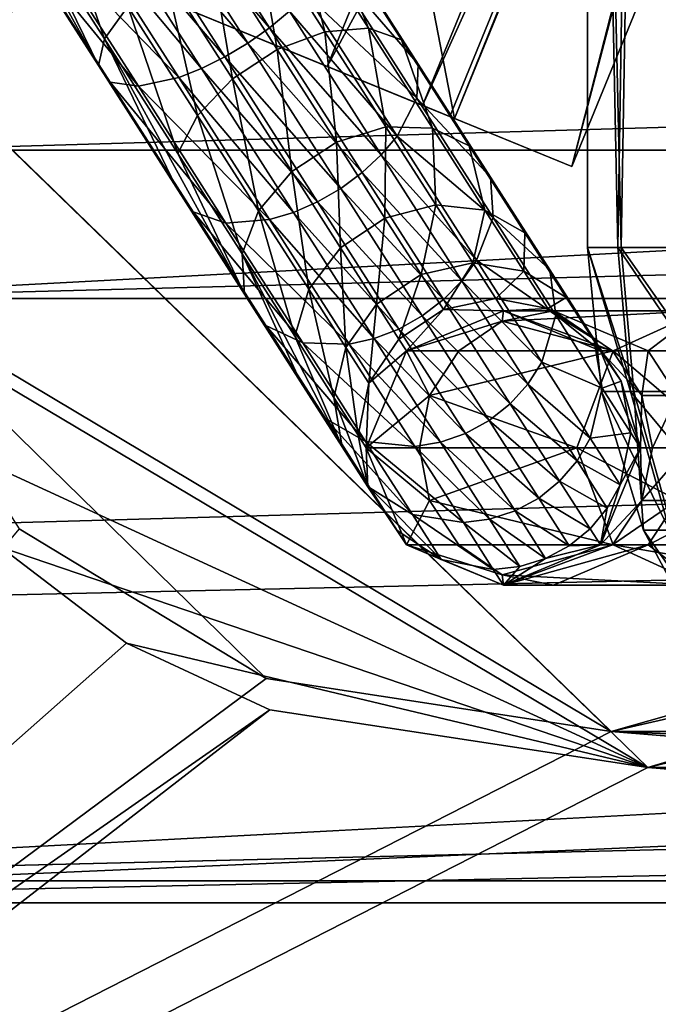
# Model space of a CAD drawing. Header units: metres. Extents: x 0 to 804, y -808 to 0.
# Tile 6 of 123: x 94 to 124, y -732 to -686. Entities that reach past the tile are written whole.
import ezdxf

# ---------------------------------------------------------------- set-up
doc = ezdxf.new("R2010")
doc.units = ezdxf.units.M

msp = doc.modelspace()

# ---------------------------------------------------------------- linework, layer by layer
at = {"layer": 'None'}
for points in [[(72.368164, -713.509155, 662.00946), (97.919785, -676.75293, 662.00946), (72.366722, -713.50824, 664.009583)], [(97.919785, -676.75293, 662.00946), (97.919785, -676.75293, 664.00946), (72.366722, -713.50824, 664.009583)], [(97.919785, -676.75293, 664.00946), (80.31913, -698.9104, 664.009521), (72.366722, -713.50824, 664.009583)], [(97.919785, -676.75293, 662.00946), (72.368164, -713.509155, 662.00946), (96.187439, -679.136963, 628.134583)], [(85.652084, -683.165222, 664.009521), (80.31913, -698.9104, 664.009521), (97.919785, -676.75293, 664.00946)], [(72.368164, -713.509155, 662.00946), (83.550583, -696.989441, 628.134583), (96.187439, -679.136963, 628.134583)], [(86.201141, -679.639709, 570.591736), (96.187439, -679.136963, 628.134583), (78.541405, -693.897522, 584.686646)], [(96.187439, -679.136963, 628.134583), (83.550583, -696.989441, 628.134583), (78.541405, -693.897522, 584.686646)]]:
    msp.add_3dface(points, dxfattribs=at)
at = {"layer": 'None012311'}
for points in [[(123.969986, -721.144897, 104.434975), (82.481255, -680.857727, 105.138191), (335.843445, -657.893982, 105.539024)], [(123.969986, -721.144897, 104.434975), (335.843445, -657.893982, 105.539024), (334.719879, -670.138, 105.325302)], [(122.238647, -719.43042, 107.465355), (337.947601, -658.335693, 108.531769), (84.22982, -682.522278, 108.109589)], [(337.947601, -658.335693, 108.531769), (122.238647, -719.43042, 107.465355), (336.859772, -670.190369, 108.324844)], [(322.483765, -721.144897, 104.434975), (123.969986, -721.144897, 104.434975), (334.719879, -670.138, 105.325302)], [(122.238647, -719.43042, 107.465355), (322.483765, -719.43042, 107.465355), (336.859772, -670.190369, 108.324844)], [(85.365654, -698.170349, 104.835991), (82.481255, -680.857727, 105.138191), (123.969986, -721.144897, 104.434975)], [(86.868279, -698.334045, 107.833595), (122.238647, -719.43042, 107.465355), (84.22982, -682.522278, 108.109589)], [(88.643501, -704.88562, 104.718781), (85.365654, -698.170349, 104.835991), (123.969986, -721.144897, 104.434975)], [(94.187965, -709.843323, 107.632698), (105.895149, -716.931885, 107.508965), (86.868279, -698.334045, 107.833595)], [(105.895149, -716.931885, 107.508965), (122.238647, -719.43042, 107.465355), (86.868279, -698.334045, 107.833595)], [(123.969986, -721.144897, 104.434975), (93.331833, -710.69989, 104.617287), (88.643501, -704.88562, 104.718781)], [(105.895149, -716.931885, 107.508965), (94.187965, -709.843323, 107.632698), (59.346073, -751.527832, 163.059708)], [(56.953613, -752.694397, 160.059708), (93.331833, -710.69989, 104.617287), (99.274757, -715.25946, 104.537704)], [(99.274757, -715.25946, 104.537704), (93.331833, -710.69989, 104.617287), (123.969986, -721.144897, 104.434975)], [(106.073952, -718.413147, 104.482658), (56.953613, -752.694397, 160.059708), (99.274757, -715.25946, 104.537704)], [(106.073952, -718.413147, 104.482658), (99.274757, -715.25946, 104.537704), (123.969986, -721.144897, 104.434975)], [(122.238647, -719.43042, 107.465355), (105.895149, -716.931885, 107.508965), (59.346073, -751.527832, 163.059708)], [(61.042992, -753.259888, 160.059708), (56.953613, -752.694397, 160.059708), (106.073952, -718.413147, 104.482658)], [(123.969986, -721.144897, 104.434975), (61.042992, -753.259888, 160.059708), (106.073952, -718.413147, 104.482658)], [(322.483765, -735.750671, 135.73291), (122.238647, -719.43042, 107.465355), (59.346073, -751.527832, 163.059708)], [(322.483765, -735.750671, 135.73291), (322.483765, -727.591248, 121.600327), (122.238647, -719.43042, 107.465355)], [(322.483765, -727.591248, 121.600327), (322.483765, -719.43042, 107.465355), (122.238647, -719.43042, 107.465355)], [(61.042992, -753.259888, 160.059708), (123.969986, -721.144897, 104.434975), (322.483765, -737.202393, 132.24733)], [(322.483765, -737.202393, 132.24733), (123.969986, -721.144897, 104.434975), (322.483765, -729.17334, 118.340668)], [(123.969986, -721.144897, 104.434975), (322.483765, -721.144897, 104.434975), (322.483765, -729.17334, 118.340668)]]:
    msp.add_3dface(points, dxfattribs=at)
at = {"layer": 'None012312'}
for points in [[(85.651848, -133.437515, 2129.406738), (82.025421, -698.932068, 2125.520996), (102.280708, -155.085602, 2143.837158)], [(88.046135, -691.900879, 2127.664307), (87.85331, -135.757248, 2127.466553), (104.10688, -156.916733, 2141.571289)], [(82.025421, -698.932068, 2125.520996), (95.76886, -682.554504, 2138.76123), (102.280708, -155.085602, 2143.837158)], [(104.085083, -673.795959, 2141.555664), (88.046135, -691.900879, 2127.664307), (104.10688, -156.916733, 2141.571289)], [(708.263794, -682.554504, 2138.76123), (692.430969, -666.464539, 2150.061035), (82.025421, -698.932068, 2125.520996)], [(82.025421, -698.932068, 2125.520996), (692.430969, -666.464539, 2150.061035), (95.76886, -682.554504, 2138.76123)], [(715.986511, -691.900879, 2127.664307), (88.046135, -691.900879, 2127.664307), (699.947571, -673.795959, 2141.555664)], [(88.046135, -691.900879, 2127.664307), (104.085083, -673.795959, 2141.555664), (699.947571, -673.795959, 2141.555664)], [(722.007263, -698.932068, 2125.520996), (708.263794, -682.554504, 2138.76123), (82.025421, -698.932068, 2125.520996)], [(64.490143, -726.510559, 2093.738037), (715.986511, -691.900879, 2127.664307), (729.516174, -710.105225, 2111.226807)], [(64.490143, -726.510559, 2093.738037), (74.516472, -710.105225, 2111.226807), (715.986511, -691.900879, 2127.664307)], [(74.516472, -710.105225, 2111.226807), (88.046135, -691.900879, 2127.664307), (715.986511, -691.900879, 2127.664307)], [(732.550354, -713.465515, 2112.023682), (722.007263, -698.932068, 2125.520996), (62.762112, -727.559082, 2097.012207)], [(62.762112, -727.559082, 2097.012207), (722.007263, -698.932068, 2125.520996), (71.482285, -713.465515, 2112.023682)], [(722.007263, -698.932068, 2125.520996), (82.025421, -698.932068, 2125.520996), (71.482285, -713.465515, 2112.023682)], [(739.542542, -726.510559, 2093.738037), (64.490143, -726.510559, 2093.738037), (729.516174, -710.105225, 2111.226807)], [(741.270569, -727.559082, 2097.012207), (732.550354, -713.465515, 2112.023682), (62.762112, -727.559082, 2097.012207)], [(54.185207, -749.625977, 2063.023926), (739.542542, -726.510559, 2093.738037), (746.359741, -741.070984, 2075.415527)], [(54.185207, -749.625977, 2063.023926), (57.672894, -741.070984, 2075.415527), (739.542542, -726.510559, 2093.738037)], [(57.672894, -741.070984, 2075.415527), (64.490143, -726.510559, 2093.738037), (739.542542, -726.510559, 2093.738037)], [(749.257568, -744.18219, 2076.154541), (741.270569, -727.559082, 2097.012207), (51.714352, -751.684326, 2065.280029)], [(51.714352, -751.684326, 2065.280029), (741.270569, -727.559082, 2097.012207), (54.775116, -744.18219, 2076.154541)], [(741.270569, -727.559082, 2097.012207), (62.762112, -727.559082, 2097.012207), (54.775116, -744.18219, 2076.154541)]]:
    msp.add_3dface(points, dxfattribs=at)
at = {"layer": 'None012313'}
for points in [[(90.551651, -674.614929, 856.562256), (97.944427, -687.887329, 857.216797), (94.468758, -680.739258, 857.278381)], [(90.551651, -674.614929, 856.562256), (93.939117, -681.625061, 854.96167), (97.944427, -687.887329, 857.216797)], [(100.242584, -679.362366, 847.469604), (101.29274, -678.655945, 847.616943), (106.054985, -686.101624, 850.298218)], [(101.29274, -678.655945, 847.616943), (106.994469, -685.321655, 850.662415), (106.054985, -686.101624, 850.298218)], [(95.756721, -679.491943, 859.072144), (94.468758, -680.739258, 857.278381), (98.235321, -686.628235, 859.399048)], [(95.756721, -679.491943, 859.072144), (98.235321, -686.628235, 859.399048), (99.338425, -685.091919, 861.088684)], [(99.161964, -680.030518, 847.567139), (100.242584, -679.362366, 847.469604), (105.020012, -686.831848, 850.159363)], [(100.242584, -679.362366, 847.469604), (106.054985, -686.101624, 850.298218), (105.020012, -686.831848, 850.159363)], [(98.092407, -680.634583, 847.905945), (99.161964, -680.030518, 847.567139), (103.929344, -687.484253, 850.251282)], [(99.161964, -680.030518, 847.567139), (105.020012, -686.831848, 850.159363), (103.929344, -687.484253, 850.251282)], [(94.468758, -680.739258, 857.278381), (97.944427, -687.887329, 857.216797), (98.235321, -686.628235, 859.399048)], [(102.824875, -688.033752, 850.570374), (97.07502, -681.151489, 848.472839), (98.092407, -680.634583, 847.905945)], [(103.929344, -687.484253, 850.251282), (102.824875, -688.033752, 850.570374), (98.092407, -680.634583, 847.905945)], [(108.67923, -686.294495, 864.483398), (107.294746, -680.735596, 859.598999), (105.391739, -681.154541, 861.22229)], [(107.294746, -680.735596, 859.598999), (110.745911, -686.13147, 863.022461), (108.630753, -680.936401, 857.452637)], [(110.745911, -686.13147, 863.022461), (107.294746, -680.735596, 859.598999), (108.67923, -686.294495, 864.483398)], [(95.349609, -681.848145, 850.196167), (97.07502, -681.151489, 848.472839), (101.749054, -688.45929, 851.104431)], [(97.07502, -681.151489, 848.472839), (102.824875, -688.033752, 850.570374), (101.749054, -688.45929, 851.104431)], [(106.412918, -687.13501, 865.251221), (105.391739, -681.154541, 861.22229), (103.211456, -682.129578, 862.075439)], [(106.412918, -687.13501, 865.251221), (108.67923, -686.294495, 864.483398), (105.391739, -681.154541, 861.22229)], [(108.630753, -680.936401, 857.452637), (112.29834, -686.670654, 861.090759), (109.196365, -681.726501, 855.109985)], [(108.630753, -680.936401, 857.452637), (110.745911, -686.13147, 863.022461), (112.29834, -686.670654, 861.090759)], [(93.939117, -681.625061, 854.96167), (94.248428, -682.014404, 852.474731), (98.51004, -688.677429, 854.874146)], [(93.939117, -681.625061, 854.96167), (98.51004, -688.677429, 854.874146), (97.944427, -687.887329, 857.216797)], [(113.100159, -687.830078, 858.982483), (108.905472, -682.985596, 852.927673), (109.196365, -681.726501, 855.109985)], [(109.196365, -681.726501, 855.109985), (112.29834, -686.670654, 861.090759), (113.100159, -687.830078, 858.982483)], [(99.846046, -688.878235, 852.727783), (94.248428, -682.014404, 852.474731), (95.349609, -681.848145, 850.196167)], [(94.248428, -682.014404, 852.474731), (99.846046, -688.878235, 852.727783), (98.51004, -688.677429, 854.874146)], [(101.749054, -688.45929, 851.104431), (99.846046, -688.878235, 852.727783), (95.349609, -681.848145, 850.196167)], [(104.292007, -688.525024, 865.209045), (103.211456, -682.129578, 862.075439), (101.085815, -683.512207, 862.028503)], [(104.292007, -688.525024, 865.209045), (106.412918, -687.13501, 865.251221), (103.211456, -682.129578, 862.075439)], [(108.905472, -682.985596, 852.927673), (113.029305, -689.433105, 857.018494), (107.802368, -684.521912, 851.238037)], [(113.029305, -689.433105, 857.018494), (108.905472, -682.985596, 852.927673), (113.100159, -687.830078, 858.982483)], [(101.085815, -683.512207, 862.028503), (99.338425, -685.091919, 861.088684), (102.639389, -690.25293, 864.36322)], [(102.639389, -690.25293, 864.36322), (104.292007, -688.525024, 865.209045), (101.085815, -683.512207, 862.028503)], [(106.994469, -685.321655, 850.662415), (107.802368, -684.521912, 851.238037), (112.096565, -691.23584, 855.497803)], [(107.802368, -684.521912, 851.238037), (113.029305, -689.433105, 857.018494), (112.096565, -691.23584, 855.497803)], [(99.338425, -685.091919, 861.088684), (98.235321, -686.628235, 859.399048), (101.70665, -692.055664, 862.842529)], [(99.338425, -685.091919, 861.088684), (101.70665, -692.055664, 862.842529), (102.639389, -690.25293, 864.36322)], [(106.054985, -686.101624, 850.298218), (106.994469, -685.321655, 850.662415), (111.346703, -692.126343, 854.979797)], [(106.994469, -685.321655, 850.662415), (112.096565, -691.23584, 855.497803), (111.346703, -692.126343, 854.979797)], [(105.020012, -686.831848, 850.159363), (106.054985, -686.101624, 850.298218), (110.443947, -692.963745, 854.651978)], [(106.054985, -686.101624, 850.298218), (111.346703, -692.126343, 854.979797), (110.443947, -692.963745, 854.651978)], [(109.219032, -691.522339, 869.525208), (108.67923, -686.294495, 864.483398), (106.412918, -687.13501, 865.251221)], [(111.560738, -690.799683, 868.872253), (110.745911, -686.13147, 863.022461), (108.67923, -686.294495, 864.483398)], [(108.67923, -686.294495, 864.483398), (109.219032, -691.522339, 869.525208), (111.560738, -690.799683, 868.872253)], [(110.745911, -686.13147, 863.022461), (113.770889, -690.860962, 867.629761), (112.29834, -686.670654, 861.090759)], [(113.770889, -690.860962, 867.629761), (110.745911, -686.13147, 863.022461), (111.560738, -690.799683, 868.872253)], [(97.944427, -687.887329, 857.216797), (101.635796, -693.658691, 860.87854), (98.235321, -686.628235, 859.399048)], [(98.235321, -686.628235, 859.399048), (101.635796, -693.658691, 860.87854), (104.871307, -698.717407, 865.806519)], [(98.235321, -686.628235, 859.399048), (104.871307, -698.717407, 865.806519), (101.70665, -692.055664, 862.842529)], [(103.929344, -687.484253, 850.251282), (105.020012, -686.831848, 850.159363), (109.422974, -693.71582, 854.527039)], [(105.020012, -686.831848, 850.159363), (110.443947, -692.963745, 854.651978), (109.422974, -693.71582, 854.527039)], [(112.29834, -686.670654, 861.090759), (115.513, -691.696716, 865.987), (113.100159, -687.830078, 858.982483)], [(113.770889, -690.860962, 867.629761), (115.513, -691.696716, 865.987), (112.29834, -686.670654, 861.090759)], [(107.102264, -692.918823, 869.489319), (106.412918, -687.13501, 865.251221), (104.292007, -688.525024, 865.209045)], [(107.102264, -692.918823, 869.489319), (109.219032, -691.522339, 869.525208), (106.412918, -687.13501, 865.251221)], [(101.635796, -693.658691, 860.87854), (97.944427, -687.887329, 857.216797), (102.437614, -694.818115, 858.770203)], [(97.944427, -687.887329, 857.216797), (98.51004, -688.677429, 854.874146), (102.437614, -694.818115, 858.770203)], [(108.323036, -694.35376, 854.609741), (102.824875, -688.033752, 850.570374), (103.929344, -687.484253, 850.251282)], [(109.422974, -693.71582, 854.527039), (108.323036, -694.35376, 854.609741), (103.929344, -687.484253, 850.251282)], [(116.521858, -693.17981, 864.194031), (113.029305, -689.433105, 857.018494), (113.100159, -687.830078, 858.982483)], [(113.100159, -687.830078, 858.982483), (115.513, -691.696716, 865.987), (116.521858, -693.17981, 864.194031)], [(101.749054, -688.45929, 851.104431), (102.824875, -688.033752, 850.570374), (107.186386, -694.852966, 854.896973)], [(102.824875, -688.033752, 850.570374), (108.323036, -694.35376, 854.609741), (107.186386, -694.852966, 854.896973)], [(98.51004, -688.677429, 854.874146), (99.846046, -688.878235, 852.727783), (103.990044, -695.3573, 856.838562)], [(102.437614, -694.818115, 858.770203), (98.51004, -688.677429, 854.874146), (103.990044, -695.3573, 856.838562)], [(106.056725, -695.194275, 855.377563), (99.846046, -688.878235, 852.727783), (101.749054, -688.45929, 851.104431)], [(107.186386, -694.852966, 854.896973), (106.056725, -695.194275, 855.377563), (101.749054, -688.45929, 851.104431)], [(105.5327, -694.776611, 868.769958), (104.292007, -688.525024, 865.209045), (102.639389, -690.25293, 864.36322)], [(105.5327, -694.776611, 868.769958), (107.102264, -692.918823, 869.489319), (104.292007, -688.525024, 865.209045)], [(99.846046, -688.878235, 852.727783), (106.056725, -695.194275, 855.377563), (103.990044, -695.3573, 856.838562)], [(113.029305, -689.433105, 857.018494), (116.643875, -695.084473, 862.523804), (112.096565, -691.23584, 855.497803)], [(116.643875, -695.084473, 862.523804), (113.029305, -689.433105, 857.018494), (116.521858, -693.17981, 864.194031)], [(102.639389, -690.25293, 864.36322), (101.70665, -692.055664, 862.842529), (104.74929, -696.812744, 867.476746)], [(104.74929, -696.812744, 867.476746), (105.5327, -694.776611, 868.769958), (102.639389, -690.25293, 864.36322)], [(109.219032, -691.522339, 869.525208), (111.521896, -695.122864, 874.733154), (111.560738, -690.799683, 868.872253)], [(111.560738, -690.799683, 868.872253), (111.521896, -695.122864, 874.733154), (113.925484, -694.496948, 874.220154)], [(113.925484, -694.496948, 874.220154), (113.770889, -690.860962, 867.629761), (111.560738, -690.799683, 868.872253)], [(113.925484, -694.496948, 874.220154), (116.253365, -694.742249, 873.243958), (113.770889, -690.860962, 867.629761)], [(116.253365, -694.742249, 873.243958), (115.513, -691.696716, 865.987), (113.770889, -690.860962, 867.629761)], [(109.408531, -696.524658, 874.704956), (109.219032, -691.522339, 869.525208), (107.102264, -692.918823, 869.489319)], [(111.521896, -695.122864, 874.733154), (109.219032, -691.522339, 869.525208), (109.408531, -696.524658, 874.704956)], [(111.346703, -692.126343, 854.979797), (112.096565, -691.23584, 855.497803), (115.860466, -697.120667, 861.230591)], [(112.096565, -691.23584, 855.497803), (116.643875, -695.084473, 862.523804), (115.860466, -697.120667, 861.230591)], [(101.70665, -692.055664, 862.842529), (104.871307, -698.717407, 865.806519), (104.74929, -696.812744, 867.476746)], [(115.513, -691.696716, 865.987), (118.151154, -695.821472, 871.953247), (116.521858, -693.17981, 864.194031)], [(116.253365, -694.742249, 873.243958), (118.151154, -695.821472, 871.953247), (115.513, -691.696716, 865.987)], [(110.443947, -692.963745, 854.651978), (111.346703, -692.126343, 854.979797), (115.161476, -698.090698, 860.790039)], [(111.346703, -692.126343, 854.979797), (115.860466, -697.120667, 861.230591), (115.161476, -698.090698, 860.790039)], [(107.907135, -698.489014, 874.139771), (107.102264, -692.918823, 869.489319), (105.5327, -694.776611, 868.769958)], [(107.907135, -698.489014, 874.139771), (109.408531, -696.524658, 874.704956), (107.102264, -692.918823, 869.489319)], [(109.422974, -693.71582, 854.527039), (110.443947, -692.963745, 854.651978), (114.290901, -698.978394, 860.51123)], [(110.443947, -692.963745, 854.651978), (115.161476, -698.090698, 860.790039), (114.290901, -698.978394, 860.51123)], [(116.521858, -693.17981, 864.194031), (118.151154, -695.821472, 871.953247), (119.329918, -697.57019, 870.544495)], [(119.329918, -697.57019, 870.544495), (116.643875, -695.084473, 862.523804), (116.521858, -693.17981, 864.194031)], [(101.635796, -693.658691, 860.87854), (105.880165, -700.2005, 864.01355), (104.871307, -698.717407, 865.806519)], [(102.437614, -694.818115, 858.770203), (105.880165, -700.2005, 864.01355), (101.635796, -693.658691, 860.87854)], [(113.282204, -699.749695, 860.405029), (108.323036, -694.35376, 854.609741), (109.422974, -693.71582, 854.527039)], [(114.290901, -698.978394, 860.51123), (113.282204, -699.749695, 860.405029), (109.422974, -693.71582, 854.527039)], [(107.186386, -694.852966, 854.896973), (108.323036, -694.35376, 854.609741), (112.174133, -700.374878, 860.475342)], [(108.323036, -694.35376, 854.609741), (113.282204, -699.749695, 860.405029), (112.174133, -700.374878, 860.475342)], [(105.880165, -700.2005, 864.01355), (102.437614, -694.818115, 858.770203), (107.622276, -701.036255, 862.370789)], [(102.437614, -694.818115, 858.770203), (103.990044, -695.3573, 856.838562), (107.622276, -701.036255, 862.370789)], [(107.246269, -700.716797, 873.123718), (105.5327, -694.776611, 868.769958), (104.74929, -696.812744, 867.476746)], [(107.246269, -700.716797, 873.123718), (107.907135, -698.489014, 874.139771), (105.5327, -694.776611, 868.769958)], [(111.009293, -700.830017, 860.719604), (106.056725, -695.194275, 855.377563), (107.186386, -694.852966, 854.896973)], [(112.174133, -700.374878, 860.475342), (111.009293, -700.830017, 860.719604), (107.186386, -694.852966, 854.896973)], [(111.521896, -695.122864, 874.733154), (113.233055, -697.798218, 880.674866), (113.925484, -694.496948, 874.220154)], [(113.233055, -697.798218, 880.674866), (115.682617, -697.244202, 880.321472), (113.925484, -694.496948, 874.220154)], [(115.682617, -697.244202, 880.321472), (116.253365, -694.742249, 873.243958), (113.925484, -694.496948, 874.220154)], [(115.682617, -697.244202, 880.321472), (118.097992, -697.626343, 879.649109), (116.253365, -694.742249, 873.243958)], [(118.097992, -697.626343, 879.649109), (118.151154, -695.821472, 871.953247), (116.253365, -694.742249, 873.243958)], [(103.990044, -695.3573, 856.838562), (106.056725, -695.194275, 855.377563), (109.832428, -701.097534, 861.128357)], [(107.622276, -701.036255, 862.370789), (103.990044, -695.3573, 856.838562), (109.832428, -701.097534, 861.128357)], [(106.056725, -695.194275, 855.377563), (111.009293, -700.830017, 860.719604), (109.832428, -701.097534, 861.128357)], [(111.122215, -699.203979, 880.655457), (111.521896, -695.122864, 874.733154), (109.408531, -696.524658, 874.704956)], [(113.233055, -697.798218, 880.674866), (111.521896, -695.122864, 874.733154), (111.122215, -699.203979, 880.655457)], [(116.643875, -695.084473, 862.523804), (119.610207, -699.72229, 869.232178), (115.860466, -697.120667, 861.230591)], [(119.610207, -699.72229, 869.232178), (116.643875, -695.084473, 862.523804), (119.329918, -697.57019, 870.544495)], [(118.151154, -695.821472, 871.953247), (118.097992, -697.626343, 879.649109), (120.11145, -698.886353, 878.76001)], [(118.151154, -695.821472, 871.953247), (120.11145, -698.886353, 878.76001), (119.329918, -697.57019, 870.544495)], [(109.671471, -701.247498, 880.266174), (109.408531, -696.524658, 874.704956), (107.907135, -698.489014, 874.139771)], [(109.408531, -696.524658, 874.704956), (109.671471, -701.247498, 880.266174), (111.122215, -699.203979, 880.655457)], [(104.74929, -696.812744, 867.476746), (104.871307, -698.717407, 865.806519), (107.526566, -702.868835, 871.811401)], [(109.499565, -705.953613, 878.662354), (107.246269, -700.716797, 873.123718), (104.74929, -696.812744, 867.476746)], [(107.526566, -702.868835, 871.811401), (109.499565, -705.953613, 878.662354), (104.74929, -696.812744, 867.476746)], [(115.161476, -698.090698, 860.790039), (115.860466, -697.120667, 861.230591), (118.949348, -701.950073, 868.216125)], [(115.860466, -697.120667, 861.230591), (119.610207, -699.72229, 869.232178), (118.949348, -701.950073, 868.216125)], [(114.286858, -699.445862, 887.121948), (115.682617, -697.244202, 880.321472), (113.233055, -697.798218, 880.674866)], [(114.286858, -699.445862, 887.121948), (116.76474, -698.936096, 886.941772), (115.682617, -697.244202, 880.321472)], [(116.76474, -698.936096, 886.941772), (118.097992, -697.626343, 879.649109), (115.682617, -697.244202, 880.321472)], [(116.76474, -698.936096, 886.941772), (119.233986, -699.402466, 886.598999), (118.097992, -697.626343, 879.649109)], [(118.097992, -697.626343, 879.649109), (119.233986, -699.402466, 886.598999), (120.11145, -698.886353, 878.76001)], [(119.329918, -697.57019, 870.544495), (120.11145, -698.886353, 878.76001), (121.416466, -700.83252, 877.789673)], [(121.416466, -700.83252, 877.789673), (119.610207, -699.72229, 869.232178), (119.329918, -697.57019, 870.544495)], [(112.177582, -700.854065, 887.112), (113.233055, -697.798218, 880.674866), (111.122215, -699.203979, 880.655457)], [(112.177582, -700.854065, 887.112), (114.286858, -699.445862, 887.121948), (113.233055, -697.798218, 880.674866)], [(114.290901, -698.978394, 860.51123), (115.161476, -698.090698, 860.790039), (118.292107, -702.985352, 867.869995)], [(115.161476, -698.090698, 860.790039), (118.949348, -701.950073, 868.216125), (118.292107, -702.985352, 867.869995)], [(109.101669, -703.617676, 879.566284), (107.907135, -698.489014, 874.139771), (107.246269, -700.716797, 873.123718)], [(109.101669, -703.617676, 879.566284), (109.671471, -701.247498, 880.266174), (107.907135, -698.489014, 874.139771)], [(104.871307, -698.717407, 865.806519), (105.880165, -700.2005, 864.01355), (108.70533, -704.617615, 870.402649)], [(104.871307, -698.717407, 865.806519), (108.70533, -704.617615, 870.402649), (107.526566, -702.868835, 871.811401)], [(117.447952, -703.914368, 867.65094), (113.282204, -699.749695, 860.405029), (114.290901, -698.978394, 860.51123)], [(117.130646, -699.507385, 893.82666), (116.76474, -698.936096, 886.941772), (114.286858, -699.445862, 887.121948)], [(118.292107, -702.985352, 867.869995), (117.447952, -703.914368, 867.65094), (114.290901, -698.978394, 860.51123)], [(116.76474, -698.936096, 886.941772), (117.130646, -699.507385, 893.82666), (119.233986, -699.402466, 886.598999)], [(120.11145, -698.886353, 878.76001), (119.233986, -699.402466, 886.598999), (121.318687, -700.773865, 886.145752)], [(120.11145, -698.886353, 878.76001), (121.318687, -700.773865, 886.145752), (121.416466, -700.83252, 877.789673)], [(109.671471, -701.247498, 880.266174), (110.758026, -702.94635, 886.913574), (111.122215, -699.203979, 880.655457)], [(111.122215, -699.203979, 880.655457), (110.758026, -702.94635, 886.913574), (112.177582, -700.854065, 887.112)], [(112.534134, -701.411072, 893.82666), (114.286858, -699.445862, 887.121948), (112.177582, -700.854065, 887.112)], [(112.534134, -701.411072, 893.82666), (117.130646, -699.507385, 893.82666), (114.286858, -699.445862, 887.121948)], [(117.130646, -699.507385, 1766.906372), (112.534134, -701.411072, 1766.906372), (117.072083, -700.002197, 1789.088623)], [(117.130646, -699.507385, 1766.906372), (117.130646, -699.507385, 893.82666), (112.534134, -701.411072, 1766.906372)], [(117.130646, -699.507385, 893.82666), (112.534134, -701.411072, 893.82666), (112.534134, -701.411072, 1766.906372)], [(122.333961, -701.411072, 1811.110474), (126.499825, -699.507385, 1809.167969), (117.072083, -700.002197, 1789.088623)], [(126.499825, -699.507385, 1809.167969), (119.500565, -699.507385, 1788.550293), (117.072083, -700.002197, 1789.088623)], [(117.072083, -700.002197, 1789.088623), (119.500565, -699.507385, 1788.550293), (117.130646, -699.507385, 1766.906372)], [(117.130646, -699.507385, 893.82666), (121.726875, -701.411743, 893.82666), (119.233986, -699.402466, 886.598999)], [(119.500565, -699.507385, 1788.550293), (122.293396, -701.411194, 1777.292603), (117.130646, -699.507385, 1766.906372)], [(117.130646, -699.507385, 1766.906372), (122.293396, -701.411194, 1777.292603), (121.726875, -701.411743, 1766.906372)], [(121.726875, -701.411743, 1766.906372), (121.726875, -701.411743, 893.82666), (117.130646, -699.507385, 1766.906372)], [(121.726875, -701.411743, 893.82666), (117.130646, -699.507385, 893.82666), (117.130646, -699.507385, 1766.906372)], [(119.233986, -699.402466, 886.598999), (121.726875, -701.411743, 893.82666), (121.318687, -700.773865, 886.145752)], [(126.499825, -699.507385, 1809.167969), (123.987808, -701.411194, 1787.555542), (119.500565, -699.507385, 1788.550293)], [(123.987808, -701.411194, 1787.555542), (122.293396, -701.411194, 1777.292603), (119.500565, -699.507385, 1788.550293)], [(126.499825, -699.507385, 1809.167969), (122.333961, -701.411072, 1811.110474), (129.446854, -701.411072, 1826.364136)], [(126.789413, -701.411194, 1797.572876), (123.987808, -701.411194, 1787.555542), (126.499825, -699.507385, 1809.167969)], [(112.174133, -700.374878, 860.475342), (113.282204, -699.749695, 860.405029), (116.449318, -704.701416, 867.567505)], [(112.534134, -701.411072, 1766.906372), (115.013321, -701.411194, 1789.545044), (117.072083, -700.002197, 1789.088623)], [(113.282204, -699.749695, 860.405029), (117.447952, -703.914368, 867.65094), (116.449318, -704.701416, 867.567505)], [(117.072083, -700.002197, 1789.088623), (115.013321, -701.411194, 1789.545044), (122.333961, -701.411072, 1811.110474)], [(118.949348, -701.950073, 868.216125), (119.610207, -699.72229, 869.232178), (121.814362, -703.168457, 876.885742)], [(121.814362, -703.168457, 876.885742), (119.610207, -699.72229, 869.232178), (121.416466, -700.83252, 877.789673)], [(105.880165, -700.2005, 864.01355), (110.603111, -705.696777, 869.111938), (108.70533, -704.617615, 870.402649)], [(107.622276, -701.036255, 862.370789), (110.603111, -705.696777, 869.111938), (105.880165, -700.2005, 864.01355)], [(115.334587, -705.316223, 867.622742), (111.009293, -700.830017, 860.719604), (112.174133, -700.374878, 860.475342)], [(116.449318, -704.701416, 867.567505), (115.334587, -705.316223, 867.622742), (112.174133, -700.374878, 860.475342)], [(109.499565, -705.953613, 878.662354), (109.101669, -703.617676, 879.566284), (107.246269, -700.716797, 873.123718)], [(109.832428, -701.097534, 861.128357), (111.009293, -700.830017, 860.719604), (114.146599, -705.735107, 867.814636)], [(110.758026, -702.94635, 886.913574), (112.534134, -701.411072, 893.82666), (112.177582, -700.854065, 887.112)], [(111.009293, -700.830017, 860.719604), (115.334587, -705.316223, 867.622742), (114.146599, -705.735107, 867.814636)], [(121.416466, -700.83252, 877.789673), (121.318687, -700.773865, 886.145752), (122.701454, -702.841553, 885.651062)], [(121.318687, -700.773865, 886.145752), (121.726875, -701.411743, 893.82666), (122.701454, -702.841553, 885.651062)], [(122.701454, -702.841553, 885.651062), (121.814362, -703.168457, 876.885742), (121.416466, -700.83252, 877.789673)], [(109.832428, -701.097534, 861.128357), (112.931, -705.942078, 868.135803), (107.622276, -701.036255, 862.370789)], [(112.931, -705.942078, 868.135803), (110.603111, -705.696777, 869.111938), (107.622276, -701.036255, 862.370789)], [(110.244308, -705.404175, 886.556763), (109.671471, -701.247498, 880.266174), (109.101669, -703.617676, 879.566284)], [(110.244308, -705.404175, 886.556763), (110.758026, -702.94635, 886.913574), (109.671471, -701.247498, 880.266174)], [(112.931, -705.942078, 868.135803), (109.832428, -701.097534, 861.128357), (114.146599, -705.735107, 867.814636)], [(110.63015, -706.007385, 893.82666), (112.534134, -701.411072, 893.82666), (110.758026, -702.94635, 886.913574)], [(112.534134, -701.411072, 1766.906372), (110.63015, -706.007385, 1766.906372), (113.637695, -703.519958, 1789.850098)], [(112.534134, -701.411072, 1766.906372), (112.534134, -701.411072, 893.82666), (110.63015, -706.007385, 1766.906372)], [(112.534134, -701.411072, 893.82666), (110.63015, -706.007385, 893.82666), (110.63015, -706.007385, 1766.906372)], [(115.013321, -701.411194, 1789.545044), (112.534134, -701.411072, 1766.906372), (113.637695, -703.519958, 1789.850098)], [(115.013321, -701.411194, 1789.545044), (113.637695, -703.519958, 1789.850098), (122.333961, -701.411072, 1811.110474)], [(122.333961, -701.411072, 1811.110474), (113.637695, -703.519958, 1789.850098), (120.608368, -706.007385, 1811.915161)], [(122.333961, -701.411072, 1811.110474), (120.608368, -706.007385, 1811.915161), (127.72126, -706.007385, 1827.168823)], [(122.293396, -701.411194, 1777.292603), (123.694046, -703.519958, 1777.139282), (121.726875, -701.411743, 1766.906372)], [(122.701454, -702.841553, 885.651062), (121.726875, -701.411743, 893.82666), (123.63015, -706.007385, 893.82666)], [(121.726875, -701.411743, 1766.906372), (123.694046, -703.519958, 1777.139282), (123.63015, -706.007385, 1766.906372)], [(123.63015, -706.007385, 1766.906372), (123.63015, -706.007385, 893.82666), (121.726875, -701.411743, 1766.906372)], [(123.63015, -706.007385, 893.82666), (121.726875, -701.411743, 893.82666), (121.726875, -701.411743, 1766.906372)], [(122.293396, -701.411194, 1777.292603), (123.987808, -701.411194, 1787.555542), (123.694046, -703.519958, 1777.139282)], [(129.446854, -701.411072, 1826.364136), (122.333961, -701.411072, 1811.110474), (127.72126, -706.007385, 1827.168823)], [(123.987808, -701.411194, 1787.555542), (125.363434, -703.519958, 1787.250488), (123.694046, -703.519958, 1777.139282)], [(125.363434, -703.519958, 1787.250488), (123.987808, -701.411194, 1787.555542), (126.789413, -701.411194, 1797.572876)], [(118.292107, -702.985352, 867.869995), (118.949348, -701.950073, 868.216125), (121.244568, -705.538635, 876.185852)], [(118.949348, -701.950073, 868.216125), (121.814362, -703.168457, 876.885742), (121.244568, -705.538635, 876.185852)], [(107.526566, -702.868835, 871.811401), (108.70533, -704.617615, 870.402649), (110.804588, -707.89978, 877.692017)], [(107.526566, -702.868835, 871.811401), (110.804588, -707.89978, 877.692017), (109.499565, -705.953613, 878.662354)], [(110.244308, -705.404175, 886.556763), (110.63015, -706.007385, 893.82666), (110.758026, -702.94635, 886.913574)], [(120.618347, -706.622437, 875.947449), (117.447952, -703.914368, 867.65094), (118.292107, -702.985352, 867.869995)], [(121.244568, -705.538635, 876.185852), (120.618347, -706.622437, 875.947449), (118.292107, -702.985352, 867.869995)], [(121.244568, -705.538635, 876.185852), (121.814362, -703.168457, 876.885742), (123.171783, -705.290771, 885.190247)], [(123.171783, -705.290771, 885.190247), (121.814362, -703.168457, 876.885742), (122.701454, -702.841553, 885.651062)], [(123.63015, -706.007385, 893.82666), (123.171783, -705.290771, 885.190247), (122.701454, -702.841553, 885.651062)], [(110.71463, -707.853333, 886.095947), (109.101669, -703.617676, 879.566284), (109.499565, -705.953613, 878.662354)], [(110.71463, -707.853333, 886.095947), (110.244308, -705.404175, 886.556763), (109.101669, -703.617676, 879.566284)], [(113.637695, -703.519958, 1789.850098), (110.63015, -706.007385, 1766.906372), (113.15464, -706.007385, 1789.957153)], [(113.637695, -703.519958, 1789.850098), (113.15464, -706.007385, 1789.957153), (120.608368, -706.007385, 1811.915161)], [(123.694046, -703.519958, 1777.139282), (124.18589, -706.007385, 1777.085449), (123.63015, -706.007385, 1766.906372)], [(125.363434, -703.519958, 1787.250488), (124.18589, -706.007385, 1777.085449), (123.694046, -703.519958, 1777.139282)], [(125.846489, -706.007385, 1787.143433), (124.18589, -706.007385, 1777.085449), (125.363434, -703.519958, 1787.250488)], [(116.449318, -704.701416, 867.567505), (117.447952, -703.914368, 867.65094), (119.793816, -707.582153, 875.79657)], [(117.447952, -703.914368, 867.65094), (120.618347, -706.622437, 875.947449), (119.793816, -707.582153, 875.79657)], [(108.70533, -704.617615, 870.402649), (110.603111, -705.696777, 869.111938), (112.818047, -709.15979, 876.802917)], [(108.70533, -704.617615, 870.402649), (112.818047, -709.15979, 876.802917), (110.804588, -707.89978, 877.692017)], [(118.802666, -708.380859, 875.739075), (115.334587, -705.316223, 867.622742), (116.449318, -704.701416, 867.567505)], [(119.793816, -707.582153, 875.79657), (118.802666, -708.380859, 875.739075), (116.449318, -704.701416, 867.567505)], [(110.63015, -706.007385, 893.82666), (110.244308, -705.404175, 886.556763), (110.71463, -707.853333, 886.095947)], [(114.146599, -705.735107, 867.814636), (115.334587, -705.316223, 867.622742), (117.682983, -708.987915, 875.777161)], [(115.334587, -705.316223, 867.622742), (118.802666, -708.380859, 875.739075), (117.682983, -708.987915, 875.777161)], [(122.658058, -707.748596, 884.833435), (120.618347, -706.622437, 875.947449), (121.244568, -705.538635, 876.185852)], [(123.171783, -705.290771, 885.190247), (122.658058, -707.748596, 884.833435), (121.244568, -705.538635, 876.185852)], [(123.171783, -705.290771, 885.190247), (123.63015, -706.007385, 893.82666), (122.658058, -707.748596, 884.833435)], [(112.097397, -709.921082, 885.601257), (110.71463, -707.853333, 886.095947), (109.499565, -705.953613, 878.662354)], [(110.804588, -707.89978, 877.692017), (112.097397, -709.921082, 885.601257), (109.499565, -705.953613, 878.662354)], [(110.603111, -705.696777, 869.111938), (115.233414, -709.54187, 876.130554), (112.818047, -709.15979, 876.802917)], [(112.931, -705.942078, 868.135803), (115.233414, -709.54187, 876.130554), (110.603111, -705.696777, 869.111938)], [(112.534134, -710.60376, 893.82666), (110.63015, -706.007385, 893.82666), (110.71463, -707.853333, 886.095947)], [(113.15464, -706.007385, 1789.957153), (110.63015, -706.007385, 1766.906372), (113.637695, -708.494873, 1789.850098)], [(113.637695, -708.494873, 1789.850098), (110.63015, -706.007385, 1766.906372), (112.534134, -710.60376, 1766.906372)], [(112.534134, -710.60376, 893.82666), (112.534134, -710.60376, 1766.906372), (110.63015, -706.007385, 893.82666)], [(112.534134, -710.60376, 1766.906372), (110.63015, -706.007385, 1766.906372), (110.63015, -706.007385, 893.82666)], [(112.931, -705.942078, 868.135803), (114.146599, -705.735107, 867.814636), (116.477791, -709.379944, 875.909363)], [(115.233414, -709.54187, 876.130554), (112.931, -705.942078, 868.135803), (116.477791, -709.379944, 875.909363)], [(120.608368, -706.007385, 1811.915161), (113.15464, -706.007385, 1789.957153), (113.637695, -708.494873, 1789.850098)], [(113.637695, -708.494873, 1789.850098), (122.333961, -710.60376, 1811.110474), (120.608368, -706.007385, 1811.915161)], [(116.477791, -709.379944, 875.909363), (114.146599, -705.735107, 867.814636), (117.682983, -708.987915, 875.777161)], [(122.333961, -710.60376, 1811.110474), (129.446854, -710.60376, 1826.364136), (120.608368, -706.007385, 1811.915161)], [(129.446854, -710.60376, 1826.364136), (127.72126, -706.007385, 1827.168823), (120.608368, -706.007385, 1811.915161)], [(123.63015, -706.007385, 893.82666), (121.726875, -710.603088, 893.82666), (122.658058, -707.748596, 884.833435)], [(121.726875, -710.603088, 1766.906372), (123.63015, -706.007385, 1766.906372), (123.694046, -708.494873, 1777.139282)], [(123.63015, -706.007385, 893.82666), (123.63015, -706.007385, 1766.906372), (121.726875, -710.603088, 893.82666)], [(123.63015, -706.007385, 1766.906372), (121.726875, -710.603088, 1766.906372), (121.726875, -710.603088, 893.82666)], [(123.694046, -708.494873, 1777.139282), (123.63015, -706.007385, 1766.906372), (124.18589, -706.007385, 1777.085449)], [(124.18589, -706.007385, 1777.085449), (125.846489, -706.007385, 1787.143433), (123.694046, -708.494873, 1777.139282)], [(125.846489, -706.007385, 1787.143433), (125.363434, -708.494873, 1787.250488), (123.694046, -708.494873, 1777.139282)], [(119.793816, -707.582153, 875.79657), (120.618347, -706.622437, 875.947449), (122.050941, -708.862244, 884.711914)], [(120.618347, -706.622437, 875.947449), (122.658058, -707.748596, 884.833435), (122.050941, -708.862244, 884.711914)], [(112.534134, -710.60376, 893.82666), (110.71463, -707.853333, 886.095947), (112.097397, -709.921082, 885.601257)], [(110.804588, -707.89978, 877.692017), (112.818047, -709.15979, 876.802917), (114.182098, -711.29248, 885.14801)], [(112.097397, -709.921082, 885.601257), (110.804588, -707.89978, 877.692017), (114.182098, -711.29248, 885.14801)], [(121.238503, -709.840881, 884.63501), (118.802666, -708.380859, 875.739075), (119.793816, -707.582153, 875.79657)], [(122.050941, -708.862244, 884.711914), (121.238503, -709.840881, 884.63501), (119.793816, -707.582153, 875.79657)], [(122.658058, -707.748596, 884.833435), (121.726875, -710.603088, 893.82666), (122.050941, -708.862244, 884.711914)], [(117.682983, -708.987915, 875.777161), (118.802666, -708.380859, 875.739075), (120.251961, -710.64679, 884.605713)], [(120.251961, -710.64679, 884.605713), (118.802666, -708.380859, 875.739075), (121.238503, -709.840881, 884.63501)], [(112.534134, -710.60376, 1766.906372), (115.013321, -710.603638, 1789.545044), (113.637695, -708.494873, 1789.850098)], [(115.013321, -710.603638, 1789.545044), (122.333961, -710.60376, 1811.110474), (113.637695, -708.494873, 1789.850098)], [(121.726875, -710.603088, 893.82666), (121.238503, -709.840881, 884.63501), (122.050941, -708.862244, 884.711914)], [(122.293396, -710.603638, 1777.292603), (121.726875, -710.603088, 1766.906372), (123.694046, -708.494873, 1777.139282)], [(123.694046, -708.494873, 1777.139282), (125.363434, -708.494873, 1787.250488), (122.293396, -710.603638, 1777.292603)], [(125.363434, -708.494873, 1787.250488), (123.987808, -710.603638, 1787.555542), (122.293396, -710.603638, 1777.292603)], [(125.363434, -708.494873, 1787.250488), (128.123657, -708.494873, 1797.119995), (123.987808, -710.603638, 1787.555542)], [(128.123657, -708.494873, 1797.119995), (126.789413, -710.603638, 1797.572876), (123.987808, -710.603638, 1787.555542)], [(112.818047, -709.15979, 876.802917), (115.233414, -709.54187, 876.130554), (116.651344, -711.758789, 884.805237)], [(112.818047, -709.15979, 876.802917), (116.651344, -711.758789, 884.805237), (114.182098, -711.29248, 885.14801)], [(119.129227, -711.249084, 884.625122), (116.477791, -709.379944, 875.909363), (117.682983, -708.987915, 875.777161)], [(120.251961, -710.64679, 884.605713), (119.129227, -711.249084, 884.625122), (117.682983, -708.987915, 875.777161)], [(117.913445, -711.624573, 884.692505), (115.233414, -709.54187, 876.130554), (116.477791, -709.379944, 875.909363)], [(115.233414, -709.54187, 876.130554), (117.913445, -711.624573, 884.692505), (116.651344, -711.758789, 884.805237)], [(119.129227, -711.249084, 884.625122), (117.913445, -711.624573, 884.692505), (116.477791, -709.379944, 875.909363)], [(114.182098, -711.29248, 885.14801), (112.534134, -710.60376, 893.82666), (112.097397, -709.921082, 885.601257)], [(121.726875, -710.603088, 893.82666), (120.251961, -710.64679, 884.605713), (121.238503, -709.840881, 884.63501)], [(117.072083, -712.012634, 1789.088623), (115.013321, -710.603638, 1789.545044), (112.534134, -710.60376, 1766.906372)], [(117.130646, -712.507385, 893.82666), (112.534134, -710.60376, 893.82666), (114.182098, -711.29248, 885.14801)], [(117.130646, -712.507385, 1766.906372), (117.072083, -712.012634, 1789.088623), (112.534134, -710.60376, 1766.906372)], [(117.130646, -712.507385, 893.82666), (117.130646, -712.507385, 1766.906372), (112.534134, -710.60376, 893.82666)], [(117.130646, -712.507385, 1766.906372), (112.534134, -710.60376, 1766.906372), (112.534134, -710.60376, 893.82666)], [(117.072083, -712.012634, 1789.088623), (122.333961, -710.60376, 1811.110474), (115.013321, -710.603638, 1789.545044)], [(126.499825, -712.507385, 1809.167969), (122.333961, -710.60376, 1811.110474), (117.072083, -712.012634, 1789.088623)], [(117.130646, -712.507385, 893.82666), (119.129227, -711.249084, 884.625122), (121.726875, -710.603088, 893.82666)], [(117.130646, -712.507385, 1766.906372), (121.726875, -710.603088, 1766.906372), (122.293396, -710.603638, 1777.292603)], [(121.726875, -710.603088, 893.82666), (121.726875, -710.603088, 1766.906372), (117.130646, -712.507385, 893.82666)], [(121.726875, -710.603088, 1766.906372), (117.130646, -712.507385, 1766.906372), (117.130646, -712.507385, 893.82666)], [(123.987808, -710.603638, 1787.555542), (119.500565, -712.507385, 1788.550293), (117.130646, -712.507385, 1766.906372)], [(123.987808, -710.603638, 1787.555542), (117.130646, -712.507385, 1766.906372), (122.293396, -710.603638, 1777.292603)], [(119.129227, -711.249084, 884.625122), (120.251961, -710.64679, 884.605713), (121.726875, -710.603088, 893.82666)], [(126.499825, -712.507385, 1809.167969), (119.500565, -712.507385, 1788.550293), (123.987808, -710.603638, 1787.555542)], [(126.499825, -712.507385, 1809.167969), (133.612717, -712.507385, 1824.421631), (122.333961, -710.60376, 1811.110474)], [(133.612717, -712.507385, 1824.421631), (129.446854, -710.60376, 1826.364136), (122.333961, -710.60376, 1811.110474)], [(126.789413, -710.603638, 1797.572876), (126.499825, -712.507385, 1809.167969), (123.987808, -710.603638, 1787.555542)], [(116.651344, -711.758789, 884.805237), (117.130646, -712.507385, 893.82666), (114.182098, -711.29248, 885.14801)], [(116.651344, -711.758789, 884.805237), (117.913445, -711.624573, 884.692505), (117.130646, -712.507385, 893.82666)], [(117.913445, -711.624573, 884.692505), (119.129227, -711.249084, 884.625122), (117.130646, -712.507385, 893.82666)], [(119.500565, -712.507385, 1788.550293), (117.072083, -712.012634, 1789.088623), (117.130646, -712.507385, 1766.906372)], [(119.500565, -712.507385, 1788.550293), (126.499825, -712.507385, 1809.167969), (117.072083, -712.012634, 1789.088623)]]:
    msp.add_3dface(points, dxfattribs=at)
at = {"layer": 'None012327'}
for points in [[(121.109184, -696.509949, 1842.590332), (122.716721, -696.509949, 1850.22644), (121.109184, -626.007385, 1842.590332)], [(122.716721, -696.509949, 1850.22644), (123.899666, -626.007385, 1852.559937), (121.109184, -626.007385, 1842.590332)], [(121.109184, -696.509949, 1842.590332), (121.109184, -626.007385, 1842.590332), (122.54644, -696.509949, 1834.920166)], [(121.109184, -626.007385, 1842.590332), (123.677353, -626.007385, 1832.561157), (122.54644, -696.509949, 1834.920166)], [(122.54644, -696.509949, 1834.920166), (123.677353, -626.007385, 1832.561157), (126.809517, -696.509949, 1828.383911)], [(122.716721, -696.509949, 1850.22644), (127.123978, -696.509949, 1856.666382), (123.899666, -626.007385, 1852.559937)], [(123.677353, -626.007385, 1832.561157), (130.916031, -626.007385, 1825.159668), (126.809517, -696.509949, 1828.383911)], [(127.123978, -696.509949, 1856.666382), (131.301102, -626.007385, 1859.798584), (123.899666, -626.007385, 1852.559937)], [(122.716721, -696.509949, 1850.22644), (121.109184, -696.509949, 1842.590332), (123.30674, -703.338074, 1849.89502)], [(121.109184, -696.509949, 1842.590332), (121.781639, -703.338013, 1842.582764), (123.30674, -703.338074, 1849.89502)], [(121.781639, -703.338013, 1842.582764), (121.109184, -696.509949, 1842.590332), (123.1437, -703.338074, 1835.238403)], [(121.109184, -696.509949, 1842.590332), (122.54644, -696.509949, 1834.920166), (123.1437, -703.338074, 1835.238403)], [(123.1437, -703.338074, 1835.238403), (122.54644, -696.509949, 1834.920166), (127.187576, -703.338074, 1828.95874)], [(122.54644, -696.509949, 1834.920166), (126.809517, -696.509949, 1828.383911), (127.187576, -703.338074, 1828.95874)], [(127.489166, -703.338074, 1856.083252), (122.716721, -696.509949, 1850.22644), (123.30674, -703.338074, 1849.89502)], [(127.123978, -696.509949, 1856.666382), (122.716721, -696.509949, 1850.22644), (127.489166, -703.338074, 1856.083252)], [(123.30674, -703.338074, 1849.89502), (121.781639, -703.338013, 1842.582764), (123.773239, -709.90387, 1842.560669)], [(123.1437, -703.338074, 1835.238403), (124.994919, -709.90387, 1835.973145), (121.781639, -703.338013, 1842.582764)], [(124.994919, -709.90387, 1835.973145), (123.773239, -709.90387, 1842.560669), (121.781639, -703.338013, 1842.582764)], [(127.187576, -703.338074, 1828.95874), (128.62207, -709.90387, 1830.340576), (123.1437, -703.338074, 1835.238403)], [(128.62207, -709.90387, 1830.340576), (124.994919, -709.90387, 1835.973145), (123.1437, -703.338074, 1835.238403)], [(123.30674, -703.338074, 1849.89502), (123.773239, -709.90387, 1842.560669), (125.141144, -709.90387, 1849.119385)], [(125.141144, -709.90387, 1849.119385), (127.489166, -703.338074, 1856.083252), (123.30674, -703.338074, 1849.89502)], [(123.773239, -709.90387, 1842.560669), (127.007439, -715.954956, 1842.524658), (125.141144, -709.90387, 1849.119385)], [(124.994919, -709.90387, 1835.973145), (128.001144, -715.954895, 1837.16626), (123.773239, -709.90387, 1842.560669)], [(128.001144, -715.954895, 1837.16626), (127.007439, -715.954956, 1842.524658), (123.773239, -709.90387, 1842.560669)]]:
    msp.add_3dface(points, dxfattribs=at)
at = {"layer": 'None012328'}
for points in [[(87.517006, -679.220886, 431.26001), (114.814323, -690.406006, 431.26001), (104.579025, -637.580933, 431.26001)], [(114.814323, -690.406006, 431.26001), (131.876343, -648.765991, 431.26001), (104.579025, -637.580933, 431.26001)], [(108.783096, -687.934692, 351.839844), (101.396996, -684.908264, 333.559998), (125.845116, -646.294739, 351.839844)], [(108.783096, -687.934692, 351.839844), (125.845116, -646.294739, 351.839844), (130.358261, -648.143982, 371.180969)], [(113.296249, -689.783936, 371.180969), (108.783096, -687.934692, 351.839844), (130.358261, -648.143982, 371.180969)], [(113.296249, -689.783936, 371.180969), (130.358261, -648.143982, 371.180969), (131.876343, -648.765991, 391.059998)], [(114.593765, -690.315613, 411.059998), (131.655792, -648.675659, 411.059998), (120.366318, -692.680908, 416.294586)], [(114.593765, -690.315613, 411.059998), (114.814323, -690.406006, 391.059998), (131.655792, -648.675659, 411.059998)], [(114.814323, -690.406006, 391.059998), (131.876343, -648.765991, 391.059998), (131.655792, -648.675659, 411.059998)], [(131.655792, -648.675659, 411.059998), (137.428345, -651.040955, 416.294586), (120.366318, -692.680908, 416.294586)], [(114.814323, -690.406006, 391.059998), (113.296249, -689.783936, 371.180969), (131.876343, -648.765991, 391.059998)], [(114.814323, -690.406006, 431.26001), (120.366318, -692.680908, 416.294586), (131.876343, -648.765991, 431.26001)], [(120.366318, -692.680908, 416.294586), (137.428345, -651.040955, 416.294586), (131.876343, -648.765991, 431.26001)], [(101.396996, -684.908264, 333.559998), (108.783096, -687.934692, 351.839844), (87.517006, -679.220886, 431.26001)], [(87.517006, -679.220886, 431.26001), (108.783096, -687.934692, 351.839844), (113.296249, -689.783936, 371.180969)], [(113.296249, -689.783936, 371.180969), (114.814323, -690.406006, 391.059998), (87.517006, -679.220886, 431.26001)], [(114.814323, -690.406006, 391.059998), (114.593765, -690.315613, 411.059998), (87.517006, -679.220886, 431.26001)], [(87.517006, -679.220886, 431.26001), (114.593765, -690.315613, 411.059998), (114.814323, -690.406006, 431.26001)], [(114.593765, -690.315613, 411.059998), (120.366318, -692.680908, 416.294586), (114.814323, -690.406006, 431.26001)]]:
    msp.add_3dface(points, dxfattribs=at)

doc.saveas('drawing.dxf')
